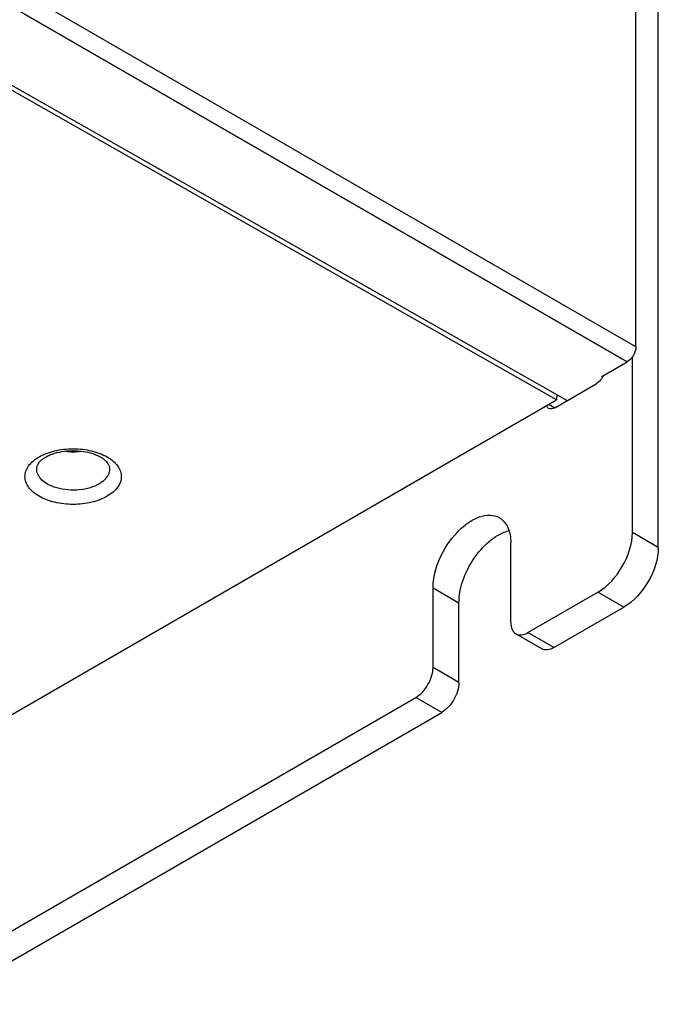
# Model space of a CAD drawing. Header units: millimetres. Extents: x 0 to 841, y 0 to 594.
# Tile 79 of 116: x 779 to 792, y 159 to 179. Entities that reach past the tile are written whole.
import ezdxf

# ---------------------------------------------------------------- set-up
doc = ezdxf.new("R2010")
doc.units = ezdxf.units.MM
doc.header["$LTSCALE"] = 46.255
doc.layers.get('0').update_dxf_attribs({"linetype": 'CONTINUOUS'})
for name, color, linetype in [('CURVES', 7, 'CONTINUOUS'), ('DRAFTS', 7, 'CONTINUOUS'), ('ROUNDS', 7, 'CONTINUOUS')]:
    doc.layers.add(name, color=color, linetype=linetype)

msp = doc.modelspace()

# ---------------------------------------------------------------- linework, layer by layer
at = {"color": 9, "linetype": 'CONTINUOUS'}
msp.add_line((787.3734, 167.2745), (787.9037, 166.9683), dxfattribs=at)
at = {"color": 7, "linetype": 'CONTINUOUS'}
msp.add_arc((789.0838, 167.7665), 0.6907, 102.96537, 107.31984, dxfattribs=at)
at = {"color": 3, "linetype": 'CONTINUOUS'}
for points, knots in [([(787.3734, 167.2745), (787.3734, 167.4755), (787.4839, 167.8921), (787.77, 168.3343), (788.0745, 168.6045), (788.3068, 168.7313), (788.534, 168.7768), (788.6752, 168.7405), (788.7314, 168.7081)], [0, 0, 0, 0, 0.269873, 0.5613208, 0.6954617, 0.813139, 0.9128525, 1, 1, 1, 1]), ([(788.7314, 168.7081), (788.8072, 168.6642), (788.9383, 168.5002), (788.9644, 168.3005), (788.9644, 168.1931)], [0, 0, 0, 0, 0.4491721, 1, 1, 1, 1])]:
    msp.add_open_spline(points, degree=3, knots=knots, dxfattribs=at)
at = {"color": 7, "linetype": 'CONTINUOUS'}
msp.add_open_spline([(787.9037, 166.9683), (787.9037, 167.1189), (787.9682, 167.4359), (788.1842, 167.8671), (788.4888, 168.2222), (788.748, 168.3855), (788.8782, 168.4259)], degree=3, knots=[0, 0, 0, 0, 0.2451594, 0.516126, 0.7780635, 1, 1, 1, 1], dxfattribs=at)
at = {"layer": 'CURVES', "color": 40, "linetype": 'CONTINUOUS'}
msp.add_line((748.0107, 196.9204), (791.3509, 171.8979), dxfattribs=at)
at = {"layer": 'DRAFTS', "color": 7, "linetype": 'CONTINUOUS'}
for p, q in [((789.9042, 171.1239), (768.5292, 183.2513)), ((768.6174, 183.3085), (790.1227, 171.1072)), ((790.843, 171.589), (790.8298, 171.5971)), ((789.9074, 171.2294), (789.9042, 171.1239)), ((768.7235, 158.8952), (789.9042, 171.1239))]:
    msp.add_line(p, q, dxfattribs=at)
at = {"layer": 'ROUNDS', "color": 7, "linetype": 'CONTINUOUS'}
for p, q in [((791.5276, 172.2041), (791.5276, 236.5032)), ((791.9873, 168.1012), (791.9873, 235.6663)), ((790.8298, 171.5971), (791.3509, 171.8979)), ((787.9037, 165.3354), (787.9037, 166.9683)), ((789.8483, 166.0498), (791.2802, 166.8765)), ((789.5983, 166.025), (789.0679, 166.3312)), ((770.0493, 154.6188), (787.5502, 164.723))]:
    msp.add_line(p, q, dxfattribs=at)
at = {"layer": 'ROUNDS', "color": 9, "linetype": 'CONTINUOUS'}
for p, q in [((791.5276, 172.2041), (739.2017, 202.4145)), ((791.3509, 171.8979), (739.025, 202.1083)), ((789.7422, 171.0304), (789.8659, 170.959)), ((791.9873, 168.1012), (791.4569, 168.4074)), ((791.2802, 166.8765), (790.7498, 167.1827)), ((789.8483, 166.0498), (789.3179, 166.356)), ((787.9037, 165.3354), (787.3734, 165.6415)), ((787.5502, 164.723), (787.0198, 165.0292))]:
    msp.add_line(p, q, dxfattribs=at)
at = {"layer": 'ROUNDS', "color": 3, "linetype": 'CONTINUOUS'}
for p, q in [((791.4569, 168.4074), (791.4569, 172.0044)), ((789.8659, 170.959), (790.7145, 171.4489)), ((788.9644, 166.5601), (788.9644, 168.1931)), ((787.3734, 165.6415), (787.3734, 167.2745)), ((789.3179, 166.356), (790.7498, 167.1827)), ((769.5189, 154.925), (787.0198, 165.0292))]:
    msp.add_line(p, q, dxfattribs=at)
at = {"layer": 'ROUNDS', "color": 7, "linetype": 'CONTINUOUS'}
for points, knots in [([(791.5276, 172.2041), (791.5276, 172.1752), (791.5063, 172.0562), (791.43, 171.9436), (791.3509, 171.8979)], [0, 0, 0, 0, 0.2406947, 1, 1, 1, 1]), ([(780.5744, 169.9409), (780.5224, 169.9709), (780.402, 170.0214), (780.2026, 170.0659), (779.9851, 170.0797), (779.7691, 170.061), (779.5741, 170.0123), (779.4362, 169.9496), (779.3534, 169.891), (779.3114, 169.8513), (779.2845, 169.8158), (779.2735, 169.7931), (779.2702, 169.7833)], [0, 0, 0, 0, 0.1272616, 0.2746115, 0.4315039, 0.5876146, 0.7326021, 0.8558669, 0.9060849, 0.9470174, 0.9780835, 1, 1, 1, 1]), ([(780.7334, 169.7833), (780.7298, 169.794), (780.7173, 169.8189), (780.6865, 169.8578), (780.638, 169.901), (780.5975, 169.9276), (780.5744, 169.9409)], [0, 0, 0, 0, 0.1485889, 0.3636203, 0.6492944, 1, 1, 1, 1]), ([(789.8483, 166.0498), (789.8069, 166.0259), (789.7243, 165.9916), (789.632, 166.0055), (789.5983, 166.025)], [0, 0, 0, 0, 0.5507504, 1, 1, 1, 1])]:
    msp.add_open_spline(points, degree=3, knots=knots, dxfattribs=at)
at = {"layer": 'ROUNDS', "color": 3, "linetype": 'CONTINUOUS'}
for points in [[(790.8545, 171.6093), (790.836, 171.5708), (790.8115, 171.5345), (790.7821, 171.5035)], [(790.7821, 171.5035), (790.7622, 171.4824), (790.7396, 171.4634), (790.7145, 171.4489)], [(789.7409, 170.9466), (789.7202, 170.9586), (789.705, 170.9811), (789.6975, 171.0038)], [(790.7498, 167.1827), (790.9597, 167.3038), (791.2913, 167.6866), (791.4569, 168.1651), (791.4569, 168.4074)], [(787.0198, 165.0292), (787.1248, 165.0898), (787.2906, 165.2811), (787.3734, 165.5204), (787.3734, 165.6415)]]:
    msp.add_open_spline(points, degree=3, dxfattribs=at)
for points, knots in [([(789.8659, 170.959), (789.855, 170.9527), (789.817, 170.934), (789.7671, 170.9315), (789.7409, 170.9466)], [0, 0, 0, 0, 0.294965, 1, 1, 1, 1]), ([(788.9644, 166.5601), (788.9644, 166.5123), (788.976, 166.4236), (789.0342, 166.3507), (789.0679, 166.3312)], [0, 0, 0, 0, 0.5507504, 1, 1, 1, 1]), ([(789.0679, 166.3312), (789.1017, 166.3117), (789.194, 166.2978), (789.2766, 166.3321), (789.3179, 166.356)], [0, 0, 0, 0, 0.4492496, 1, 1, 1, 1])]:
    msp.add_open_spline(points, degree=3, knots=knots, dxfattribs=at)
at = {"layer": 'ROUNDS', "color": 9, "linetype": 'CONTINUOUS'}
for points, knots in [([(779.3042, 169.1477), (779.2609, 169.1728), (779.1823, 169.2268), (779.0885, 169.3255), (779.0291, 169.4347), (779.0085, 169.5505), (779.0291, 169.6664), (779.0885, 169.7755), (779.1824, 169.8742), (779.3065, 169.9597), (779.4563, 170.0295), (779.6879, 170.0998), (780.0018, 170.1339), (780.3158, 170.0998), (780.5472, 170.0295), (780.6517, 169.9809), (780.6994, 169.9533)], [0, 0, 0, 0, 0.0604104, 0.1144529, 0.1630608, 0.208457, 0.2538531, 0.302461, 0.3565034, 0.4169141, 0.4835353, 0.555419, 0.7084571, 0.8614953, 0.9333791, 1, 1, 1, 1]), ([(780.6994, 169.9533), (780.7427, 169.9283), (780.8213, 169.8742), (780.9151, 169.7756), (780.9745, 169.6664), (780.9951, 169.5505), (780.9745, 169.4347), (780.9151, 169.3255), (780.8213, 169.2268), (780.6971, 169.1413), (780.5473, 169.0716), (780.3157, 169.0012), (780.0018, 168.9671), (779.6878, 169.0012), (779.4564, 169.0715), (779.3519, 169.1202), (779.3042, 169.1477)], [0, 0, 0, 0, 0.0604104, 0.1144529, 0.1630608, 0.208457, 0.2538531, 0.302461, 0.3565034, 0.4169141, 0.4835353, 0.555419, 0.7084571, 0.8614953, 0.9333791, 1, 1, 1, 1]), ([(780.1562, 170.0653), (780.1052, 170.0563), (780.0014, 170.0477), (779.8977, 170.0564), (779.8467, 170.0654)], [0, 0, 0, 0, 0.5000359, 1, 1, 1, 1]), ([(779.4749, 169.3976), (779.4349, 169.4208), (779.3637, 169.4715), (779.2966, 169.5547), (779.2666, 169.6255), (779.2559, 169.6785), (779.2566, 169.7318), (779.2646, 169.7665), (779.2702, 169.7833)], [0, 0, 0, 0, 0.2930288, 0.5480311, 0.66464, 0.7767683, 0.8874702, 1, 1, 1, 1]), ([(780.7334, 169.7833), (780.7407, 169.7614), (780.7498, 169.7157), (780.7437, 169.6454), (780.7182, 169.5771), (780.6745, 169.5126), (780.614, 169.4535), (780.5094, 169.3806), (780.346, 169.3124), (780.1255, 169.2705), (779.8932, 169.2692), (779.6714, 169.3084), (779.5348, 169.3631), (779.4749, 169.3976)], [0, 0, 0, 0, 0.0441768, 0.087922, 0.1333778, 0.1823065, 0.2358236, 0.2943825, 0.4255638, 0.5709398, 0.7216437, 0.8676673, 1, 1, 1, 1])]:
    msp.add_open_spline(points, degree=3, knots=knots, dxfattribs=at)
at = {"layer": 'ROUNDS', "color": 7, "linetype": 'CONTINUOUS'}
for points in [[(791.9873, 168.1012), (791.9873, 167.8589), (791.8216, 167.3804), (791.49, 166.9977), (791.2802, 166.8765)], [(787.9037, 165.3354), (787.9037, 165.2142), (787.8209, 164.9749), (787.6551, 164.7836), (787.5502, 164.723)]]:
    msp.add_open_spline(points, degree=3, dxfattribs=at)

doc.saveas('drawing.dxf')
